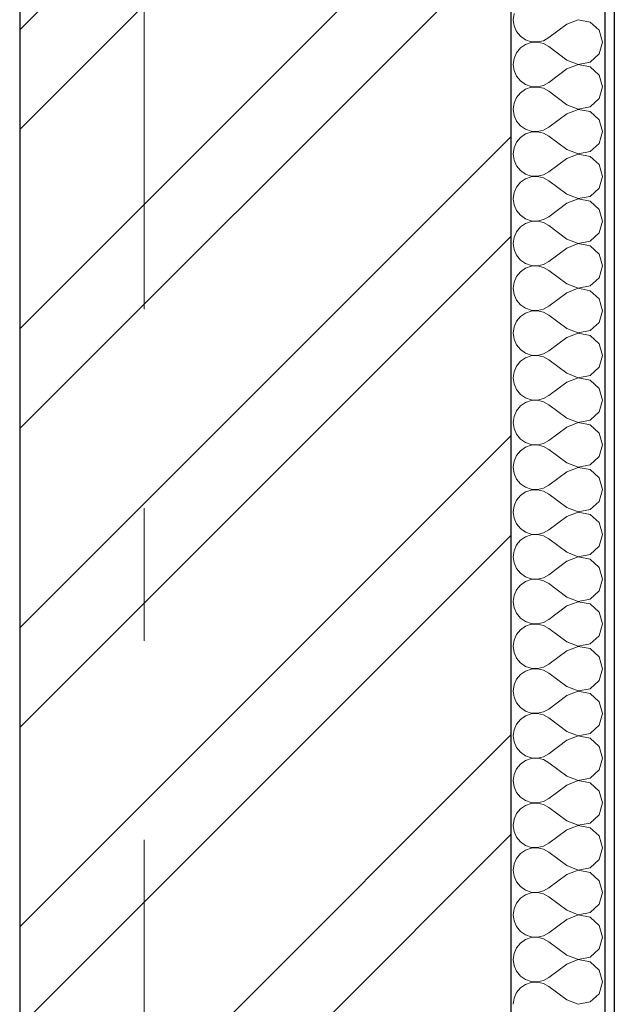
# Model space of a CAD drawing. Header units: millimetres. Extents: x -15683 to 202647, y -7448 to 20513.
# Tile 57 of 114: x 166055 to 166687, y -1966 to -918. Entities that reach past the tile are written whole.
import ezdxf
from ezdxf.enums import TextEntityAlignment as Align

# ---------------------------------------------------------------- set-up
doc = ezdxf.new("R2010")
doc.units = ezdxf.units.MM
doc.header["$MEASUREMENT"] = 0
doc.set_wipeout_variables(frame=1)
doc.linetypes.add('Wipeout_Contour', pattern=[1000, 0, -1000])
doc.linetypes.add('Штрих-Штриховая', pattern=[1093.611073, 529.166651, -211.666656, 141.111112, -211.666656])
doc.layers.add('Конструктив - Стены Несущие', color=7, linetype='Continuous')
doc.layers.add('Элемент Модели - Оси', color=7, linetype='Continuous')
for name, color, linetype, lineweight in [('Конструктив - Стены Несущие_Ном._пера__101', 253, 'Continuous', 5), ('Конструктив - Стены Несущие_Ном._пера__21', 7, 'Continuous', 30), ('Элемент Модели - Оси_Ном._пера__1', 7, 'Continuous', 15), ('Элемент Модели - Оси_Ном._пера__120', 7, 'Continuous', 5)]:
    doc.layers.add(name, color=color, linetype=linetype, lineweight=lineweight)
doc.styles.add('СГЕНЕРИР_СТИЛЬ_1', font='arial.ttf')

# ---------------------------------------------------------------- blocks, each defined once
blk = doc.blocks.new('*X246', base_point=(140863.2, -2680.3))
at = {"layer": 'Конструктив - Стены Несущие_Ном._пера__101', "color": 253, "linetype": 'Continuous', "lineweight": 5}
for p, q in [((166580.8, -911.9), (166579.9, -918.4)), ((166579.9, -918.4), (166580.8, -924.9)), ((166649.1, -918.5), (166637, -923.2)), ((166661.9, -920.9), (166649.1, -918.5)), ((166671.5, -929.7), (166661.9, -920.9)), ((166580.8, -924.9), (166583.4, -930.9)), ((166583.4, -930.9), (166587.6, -936)), ((166637, -923.2), (166618, -937.5)), ((166675.1, -942.2), (166671.5, -929.7)), ((166587.6, -936), (166593, -939.7)), ((166593, -939.7), (166599.2, -941.8)), ((166599.2, -942.7), (166593, -944.8)), ((166599.2, -941.8), (166605.8, -942.1)), ((166605.8, -942.3), (166599.2, -942.7)), ((166605.8, -942.1), (166612.2, -940.7)), ((166612.2, -943.8), (166605.8, -942.3)), ((166612.2, -940.7), (166618, -937.5)), ((166671.5, -954.8), (166675.1, -942.2)), ((166587.6, -948.5), (166583.4, -953.5)), ((166593, -944.8), (166587.6, -948.5)), ((166618, -947), (166612.2, -943.8)), ((166637, -961.3), (166618, -947)), ((166580.8, -959.5), (166579.9, -966)), ((166583.4, -953.5), (166580.8, -959.5)), ((166637, -961.3), (166649.1, -966)), ((166649.1, -966), (166661.9, -963.5)), ((166661.9, -963.5), (166671.5, -954.8)), ((166579.9, -966), (166580.8, -972.6)), ((166580.8, -972.6), (166583.4, -978.6)), ((166637, -970.8), (166618, -985.1)), ((166649.1, -966.1), (166637, -970.8)), ((166661.9, -968.6), (166649.1, -966.1)), ((166671.5, -977.3), (166661.9, -968.6)), ((166583.4, -978.6), (166587.6, -983.6)), ((166587.6, -983.6), (166593, -987.3)), ((166675.1, -989.9), (166671.5, -977.3)), ((166593, -992.4), (166587.6, -996.1)), ((166593, -987.3), (166599.2, -989.4)), ((166599.2, -990.3), (166593, -992.4)), ((166599.2, -989.4), (166605.8, -989.8)), ((166605.8, -990), (166599.2, -990.3)), ((166605.8, -989.8), (166612.2, -988.3)), ((166612.2, -991.4), (166605.8, -990)), ((166612.2, -988.3), (166618, -985.1)), ((166618, -994.6), (166612.2, -991.4)), ((166637, -1008.9), (166618, -994.6)), ((166671.5, -1002.4), (166675.1, -989.9)), ((166583.4, -1001.2), (166580.8, -1007.2)), ((166587.6, -996.1), (166583.4, -1001.2)), ((166661.9, -1011.2), (166671.5, -1002.4)), ((166580.8, -1007.2), (166579.9, -1013.7)), ((166579.9, -1013.7), (166580.8, -1020.2)), ((166637, -1008.9), (166649.1, -1013.6)), ((166649.1, -1013.8), (166637, -1018.4)), ((166649.1, -1013.6), (166661.9, -1011.2)), ((166661.9, -1016.2), (166649.1, -1013.8)), ((166671.5, -1025), (166661.9, -1016.2)), ((166580.8, -1020.2), (166583.4, -1026.2)), ((166583.4, -1026.2), (166587.6, -1031.2)), ((166637, -1018.4), (166618, -1032.7)), ((166675.1, -1037.5), (166671.5, -1025)), ((166587.6, -1031.2), (166593, -1035)), ((166593, -1035), (166599.2, -1037.1)), ((166599.2, -1037.1), (166605.8, -1037.4)), ((166605.8, -1037.4), (166612.2, -1035.9)), ((166612.2, -1035.9), (166618, -1032.7)), ((166587.6, -1043.7), (166583.4, -1048.8)), ((166593, -1040), (166587.6, -1043.7)), ((166599.2, -1037.9), (166593, -1040)), ((166605.8, -1037.6), (166599.2, -1037.9)), ((166612.2, -1039.1), (166605.8, -1037.6)), ((166618, -1042.2), (166612.2, -1039.1)), ((166637, -1056.5), (166618, -1042.2)), ((166671.5, -1050), (166675.1, -1037.5)), ((166580.8, -1054.8), (166579.9, -1061.3)), ((166583.4, -1048.8), (166580.8, -1054.8)), ((166637, -1056.5), (166649.1, -1061.2)), ((166661.9, -1058.8), (166671.5, -1050)), ((166579.9, -1061.3), (166580.8, -1067.8)), ((166580.8, -1067.8), (166583.4, -1073.8)), ((166637, -1066), (166618, -1080.3)), ((166649.1, -1061.4), (166637, -1066)), ((166649.1, -1061.2), (166661.9, -1058.8)), ((166661.9, -1063.8), (166649.1, -1061.4)), ((166671.5, -1072.6), (166661.9, -1063.8)), ((166583.4, -1073.8), (166587.6, -1078.9)), ((166587.6, -1078.9), (166593, -1082.6)), ((166675.1, -1085.1), (166671.5, -1072.6)), ((166593, -1087.6), (166587.6, -1091.3)), ((166593, -1082.6), (166599.2, -1084.7)), ((166599.2, -1085.5), (166593, -1087.6)), ((166599.2, -1084.7), (166605.8, -1085)), ((166605.8, -1085.2), (166599.2, -1085.5)), ((166605.8, -1085), (166612.2, -1083.5)), ((166612.2, -1086.7), (166605.8, -1085.2)), ((166612.2, -1083.5), (166618, -1080.3)), ((166618, -1089.9), (166612.2, -1086.7)), ((166671.5, -1097.6), (166675.1, -1085.1)), ((166583.4, -1096.4), (166580.8, -1102.4)), ((166587.6, -1091.3), (166583.4, -1096.4)), ((166637, -1104.1), (166618, -1089.9)), ((166661.9, -1106.4), (166671.5, -1097.6)), ((166580.8, -1102.4), (166579.9, -1108.9)), ((166579.9, -1108.9), (166580.8, -1115.4)), ((166637, -1104.1), (166649.1, -1108.8)), ((166649.1, -1109), (166637, -1113.7)), ((166649.1, -1108.8), (166661.9, -1106.4)), ((166661.9, -1111.4), (166649.1, -1109)), ((166580.8, -1115.4), (166583.4, -1121.4)), ((166637, -1113.7), (166618, -1128)), ((166671.5, -1120.2), (166661.9, -1111.4)), ((166675.1, -1132.7), (166671.5, -1120.2)), ((166583.4, -1121.4), (166587.6, -1126.5)), ((166587.6, -1126.5), (166593, -1130.2)), ((166593, -1130.2), (166599.2, -1132.3)), ((166605.8, -1132.6), (166612.2, -1131.1)), ((166612.2, -1131.1), (166618, -1128)), ((166587.6, -1138.9), (166583.4, -1144)), ((166593, -1135.2), (166587.6, -1138.9)), ((166599.2, -1133.1), (166593, -1135.2)), ((166599.2, -1132.3), (166605.8, -1132.6)), ((166605.8, -1132.8), (166599.2, -1133.1)), ((166612.2, -1134.3), (166605.8, -1132.8)), ((166618, -1137.5), (166612.2, -1134.3)), ((166637, -1151.8), (166618, -1137.5)), ((166671.5, -1145.2), (166675.1, -1132.7)), ((166580.8, -1150), (166579.9, -1156.5)), ((166583.4, -1144), (166580.8, -1150)), ((166637, -1151.8), (166649.1, -1156.4)), ((166661.9, -1154), (166671.5, -1145.2)), ((166579.9, -1156.5), (166580.8, -1163)), ((166637, -1161.3), (166618, -1175.6)), ((166649.1, -1156.6), (166637, -1161.3)), ((166649.1, -1156.4), (166661.9, -1154)), ((166661.9, -1159), (166649.1, -1156.6)), ((166671.5, -1167.8), (166661.9, -1159)), ((166580.8, -1163), (166583.4, -1169)), ((166583.4, -1169), (166587.6, -1174.1)), ((166675.1, -1180.3), (166671.5, -1167.8)), ((166587.6, -1174.1), (166593, -1177.8)), ((166593, -1182.8), (166587.6, -1186.6)), ((166593, -1177.8), (166599.2, -1179.9)), ((166599.2, -1180.7), (166593, -1182.8)), ((166599.2, -1179.9), (166605.8, -1180.2)), ((166605.8, -1180.4), (166599.2, -1180.7)), ((166605.8, -1180.2), (166612.2, -1178.8)), ((166612.2, -1181.9), (166605.8, -1180.4)), ((166612.2, -1178.8), (166618, -1175.6)), ((166618, -1185.1), (166612.2, -1181.9)), ((166671.5, -1192.9), (166675.1, -1180.3)), ((166583.4, -1191.6), (166580.8, -1197.6)), ((166587.6, -1186.6), (166583.4, -1191.6)), ((166637, -1199.4), (166618, -1185.1)), ((166661.9, -1201.6), (166671.5, -1192.9)), ((166580.8, -1197.6), (166579.9, -1204.1)), ((166579.9, -1204.1), (166580.8, -1210.7)), ((166637, -1199.4), (166649.1, -1204)), ((166649.1, -1204.2), (166637, -1208.9)), ((166649.1, -1204), (166661.9, -1201.6)), ((166661.9, -1206.7), (166649.1, -1204.2)), ((166580.8, -1210.7), (166583.4, -1216.7)), ((166637, -1208.9), (166618, -1223.2)), ((166671.5, -1215.4), (166661.9, -1206.7)), ((166583.4, -1216.7), (166587.6, -1221.7)), ((166587.6, -1221.7), (166593, -1225.4)), ((166593, -1225.4), (166599.2, -1227.5)), ((166612.2, -1226.4), (166618, -1223.2)), ((166675.1, -1228), (166671.5, -1215.4)), ((166587.6, -1234.2), (166583.4, -1239.2)), ((166593, -1230.5), (166587.6, -1234.2)), ((166599.2, -1228.4), (166593, -1230.5)), ((166599.2, -1227.5), (166605.8, -1227.9)), ((166605.8, -1228), (166599.2, -1228.4)), ((166605.8, -1227.9), (166612.2, -1226.4)), ((166612.2, -1229.5), (166605.8, -1228)), ((166618, -1232.7), (166612.2, -1229.5)), ((166637, -1247), (166618, -1232.7)), ((166671.5, -1240.5), (166675.1, -1228)), ((166580.8, -1245.3), (166579.9, -1251.8)), ((166583.4, -1239.2), (166580.8, -1245.3)), ((166661.9, -1249.2), (166671.5, -1240.5)), ((166579.9, -1251.8), (166580.8, -1258.3)), ((166637, -1256.5), (166618, -1270.8)), ((166637, -1247), (166649.1, -1251.7)), ((166649.1, -1251.9), (166637, -1256.5)), ((166649.1, -1251.7), (166661.9, -1249.2)), ((166661.9, -1254.3), (166649.1, -1251.9)), ((166671.5, -1263.1), (166661.9, -1254.3)), ((166580.8, -1258.3), (166583.4, -1264.3)), ((166583.4, -1264.3), (166587.6, -1269.3)), ((166675.1, -1275.6), (166671.5, -1263.1)), ((166587.6, -1269.3), (166593, -1273.1)), ((166593, -1278.1), (166587.6, -1281.8)), ((166593, -1273.1), (166599.2, -1275.2)), ((166599.2, -1276), (166593, -1278.1)), ((166599.2, -1275.2), (166605.8, -1275.5)), ((166605.8, -1275.7), (166599.2, -1276)), ((166605.8, -1275.5), (166612.2, -1274)), ((166612.2, -1277.2), (166605.8, -1275.7)), ((166612.2, -1274), (166618, -1270.8)), ((166618, -1280.3), (166612.2, -1277.2)), ((166671.5, -1288.1), (166675.1, -1275.6)), ((166583.4, -1286.9), (166580.8, -1292.9)), ((166587.6, -1281.8), (166583.4, -1286.9)), ((166637, -1294.6), (166618, -1280.3)), ((166661.9, -1296.9), (166671.5, -1288.1)), ((166580.8, -1292.9), (166579.9, -1299.4)), ((166637, -1294.6), (166649.1, -1299.3)), ((166649.1, -1299.3), (166661.9, -1296.9)), ((166579.9, -1299.4), (166580.8, -1305.9)), ((166580.8, -1305.9), (166583.4, -1311.9)), ((166637, -1304.1), (166618, -1318.4)), ((166649.1, -1299.5), (166637, -1304.1)), ((166661.9, -1301.9), (166649.1, -1299.5)), ((166671.5, -1310.7), (166661.9, -1301.9)), ((166583.4, -1311.9), (166587.6, -1317)), ((166587.6, -1317), (166593, -1320.7)), ((166612.2, -1321.6), (166618, -1318.4)), ((166675.1, -1323.2), (166671.5, -1310.7)), ((166587.6, -1329.4), (166583.4, -1334.5)), ((166593, -1325.7), (166587.6, -1329.4)), ((166593, -1320.7), (166599.2, -1322.8)), ((166599.2, -1323.6), (166593, -1325.7)), ((166599.2, -1322.8), (166605.8, -1323.1)), ((166605.8, -1323.3), (166599.2, -1323.6)), ((166605.8, -1323.1), (166612.2, -1321.6)), ((166612.2, -1324.8), (166605.8, -1323.3)), ((166618, -1328), (166612.2, -1324.8)), ((166637, -1342.2), (166618, -1328)), ((166671.5, -1335.7), (166675.1, -1323.2)), ((166580.8, -1340.5), (166579.9, -1347)), ((166583.4, -1334.5), (166580.8, -1340.5)), ((166661.9, -1344.5), (166671.5, -1335.7)), ((166579.9, -1347), (166580.8, -1353.5)), ((166637, -1342.2), (166649.1, -1346.9)), ((166649.1, -1347.1), (166637, -1351.8)), ((166649.1, -1346.9), (166661.9, -1344.5)), ((166661.9, -1349.5), (166649.1, -1347.1)), ((166671.5, -1358.3), (166661.9, -1349.5)), ((166580.8, -1353.5), (166583.4, -1359.5)), ((166583.4, -1359.5), (166587.6, -1364.6)), ((166637, -1351.8), (166618, -1366)), ((166675.1, -1370.8), (166671.5, -1358.3)), ((166587.6, -1364.6), (166593, -1368.3)), ((166593, -1368.3), (166599.2, -1370.4)), ((166599.2, -1371.2), (166593, -1373.3)), ((166599.2, -1370.4), (166605.8, -1370.7)), ((166605.8, -1370.9), (166599.2, -1371.2)), ((166605.8, -1370.7), (166612.2, -1369.2)), ((166612.2, -1372.4), (166605.8, -1370.9)), ((166612.2, -1369.2), (166618, -1366)), ((166671.5, -1383.3), (166675.1, -1370.8)), ((166583.4, -1382.1), (166580.8, -1388.1)), ((166587.6, -1377), (166583.4, -1382.1)), ((166593, -1373.3), (166587.6, -1377)), ((166618, -1375.6), (166612.2, -1372.4)), ((166637, -1389.9), (166618, -1375.6)), ((166580.8, -1388.1), (166579.9, -1394.6)), ((166637, -1389.9), (166649.1, -1394.5)), ((166649.1, -1394.5), (166661.9, -1392.1)), ((166661.9, -1392.1), (166671.5, -1383.3)), ((166579.9, -1394.6), (166580.8, -1401.1)), ((166580.8, -1401.1), (166583.4, -1407.1)), ((166637, -1399.4), (166618, -1413.7)), ((166649.1, -1394.7), (166637, -1399.4)), ((166661.9, -1397.1), (166649.1, -1394.7)), ((166671.5, -1405.9), (166661.9, -1397.1)), ((166583.4, -1407.1), (166587.6, -1412.2)), ((166587.6, -1412.2), (166593, -1415.9)), ((166612.2, -1416.8), (166618, -1413.7)), ((166675.1, -1418.4), (166671.5, -1405.9)), ((166587.6, -1424.7), (166583.4, -1429.7)), ((166593, -1420.9), (166587.6, -1424.7)), ((166593, -1415.9), (166599.2, -1418)), ((166599.2, -1418.8), (166593, -1420.9)), ((166599.2, -1418), (166605.8, -1418.3)), ((166605.8, -1418.5), (166599.2, -1418.8)), ((166605.8, -1418.3), (166612.2, -1416.8)), ((166612.2, -1420), (166605.8, -1418.5)), ((166618, -1423.2), (166612.2, -1420)), ((166637, -1437.5), (166618, -1423.2)), ((166671.5, -1430.9), (166675.1, -1418.4)), ((166583.4, -1429.7), (166580.8, -1435.7)), ((166661.9, -1439.7), (166671.5, -1430.9)), ((166580.8, -1435.7), (166579.9, -1442.2)), ((166579.9, -1442.2), (166580.8, -1448.7)), ((166637, -1437.5), (166649.1, -1442.1)), ((166649.1, -1442.3), (166637, -1447)), ((166649.1, -1442.1), (166661.9, -1439.7)), ((166661.9, -1444.8), (166649.1, -1442.3)), ((166671.5, -1453.5), (166661.9, -1444.8)), ((166580.8, -1448.7), (166583.4, -1454.8)), ((166583.4, -1454.8), (166587.6, -1459.8)), ((166637, -1447), (166618, -1461.3)), ((166675.1, -1466), (166671.5, -1453.5)), ((166587.6, -1459.8), (166593, -1463.5)), ((166593, -1463.5), (166599.2, -1465.6)), ((166599.2, -1466.5), (166593, -1468.6)), ((166599.2, -1465.6), (166605.8, -1466)), ((166605.8, -1466.1), (166599.2, -1466.5)), ((166605.8, -1466), (166612.2, -1464.5)), ((166612.2, -1467.6), (166605.8, -1466.1)), ((166612.2, -1464.5), (166618, -1461.3)), ((166671.5, -1478.6), (166675.1, -1466)), ((166587.6, -1472.3), (166583.4, -1477.3)), ((166593, -1468.6), (166587.6, -1472.3)), ((166618, -1470.8), (166612.2, -1467.6)), ((166637, -1485.1), (166618, -1470.8)), ((166580.8, -1483.4), (166579.9, -1489.9)), ((166583.4, -1477.3), (166580.8, -1483.4)), ((166637, -1485.1), (166649.1, -1489.8)), ((166649.1, -1489.8), (166661.9, -1487.3)), ((166661.9, -1487.3), (166671.5, -1478.6)), ((166579.9, -1489.9), (166580.8, -1496.4)), ((166580.8, -1496.4), (166583.4, -1502.4)), ((166637, -1494.6), (166618, -1508.9)), ((166649.1, -1490), (166637, -1494.6)), ((166661.9, -1492.4), (166649.1, -1490)), ((166671.5, -1501.2), (166661.9, -1492.4)), ((166583.4, -1502.4), (166587.6, -1507.4)), ((166587.6, -1507.4), (166593, -1511.2)), ((166675.1, -1513.7), (166671.5, -1501.2)), ((166593, -1516.2), (166587.6, -1519.9)), ((166593, -1511.2), (166599.2, -1513.3)), ((166599.2, -1514.1), (166593, -1516.2)), ((166599.2, -1513.3), (166605.8, -1513.6)), ((166605.8, -1513.8), (166599.2, -1514.1)), ((166605.8, -1513.6), (166612.2, -1512.1)), ((166612.2, -1515.3), (166605.8, -1513.8)), ((166612.2, -1512.1), (166618, -1508.9)), ((166618, -1518.4), (166612.2, -1515.3)), ((166637, -1532.7), (166618, -1518.4)), ((166671.5, -1526.2), (166675.1, -1513.7)), ((166583.4, -1525), (166580.8, -1531)), ((166587.6, -1519.9), (166583.4, -1525)), ((166661.9, -1535), (166671.5, -1526.2)), ((166580.8, -1531), (166579.9, -1537.5)), ((166579.9, -1537.5), (166580.8, -1544)), ((166637, -1532.7), (166649.1, -1537.4)), ((166649.1, -1537.6), (166637, -1542.2)), ((166649.1, -1537.4), (166661.9, -1535)), ((166661.9, -1540), (166649.1, -1537.6)), ((166671.5, -1548.8), (166661.9, -1540)), ((166580.8, -1544), (166583.4, -1550)), ((166583.4, -1550), (166587.6, -1555.1)), ((166637, -1542.2), (166618, -1556.5)), ((166675.1, -1561.3), (166671.5, -1548.8)), ((166587.6, -1555.1), (166593, -1558.8)), ((166593, -1558.8), (166599.2, -1560.9)), ((166599.2, -1560.9), (166605.8, -1561.2)), ((166605.8, -1561.2), (166612.2, -1559.7)), ((166612.2, -1559.7), (166618, -1556.5)), ((166587.6, -1567.5), (166583.4, -1572.6)), ((166593, -1563.8), (166587.6, -1567.5)), ((166599.2, -1561.7), (166593, -1563.8)), ((166605.8, -1561.4), (166599.2, -1561.7)), ((166612.2, -1562.9), (166605.8, -1561.4)), ((166618, -1566), (166612.2, -1562.9)), ((166637, -1580.3), (166618, -1566)), ((166671.5, -1573.8), (166675.1, -1561.3)), ((166580.8, -1578.6), (166579.9, -1585.1)), ((166583.4, -1572.6), (166580.8, -1578.6)), ((166637, -1580.3), (166649.1, -1585)), ((166661.9, -1582.6), (166671.5, -1573.8)), ((166579.9, -1585.1), (166580.8, -1591.6)), ((166580.8, -1591.6), (166583.4, -1597.6)), ((166637, -1589.9), (166618, -1604.1)), ((166649.1, -1585.2), (166637, -1589.9)), ((166649.1, -1585), (166661.9, -1582.6)), ((166661.9, -1587.6), (166649.1, -1585.2)), ((166671.5, -1596.4), (166661.9, -1587.6)), ((166583.4, -1597.6), (166587.6, -1602.7)), ((166587.6, -1602.7), (166593, -1606.4)), ((166675.1, -1608.9), (166671.5, -1596.4)), ((166593, -1611.4), (166587.6, -1615.1)), ((166593, -1606.4), (166599.2, -1608.5)), ((166599.2, -1609.3), (166593, -1611.4)), ((166599.2, -1608.5), (166605.8, -1608.8)), ((166605.8, -1609), (166599.2, -1609.3)), ((166605.8, -1608.8), (166612.2, -1607.3)), ((166612.2, -1610.5), (166605.8, -1609)), ((166612.2, -1607.3), (166618, -1604.1)), ((166618, -1613.7), (166612.2, -1610.5)), ((166671.5, -1621.4), (166675.1, -1608.9)), ((166583.4, -1620.2), (166580.8, -1626.2)), ((166587.6, -1615.1), (166583.4, -1620.2)), ((166637, -1628), (166618, -1613.7)), ((166661.9, -1630.2), (166671.5, -1621.4)), ((166580.8, -1626.2), (166579.9, -1632.7)), ((166579.9, -1632.7), (166580.8, -1639.2)), ((166637, -1628), (166649.1, -1632.6)), ((166649.1, -1632.8), (166637, -1637.5)), ((166649.1, -1632.6), (166661.9, -1630.2)), ((166661.9, -1635.2), (166649.1, -1632.8)), ((166580.8, -1639.2), (166583.4, -1645.2)), ((166637, -1637.5), (166618, -1651.8)), ((166671.5, -1644), (166661.9, -1635.2)), ((166675.1, -1656.5), (166671.5, -1644)), ((166583.4, -1645.2), (166587.6, -1650.3)), ((166587.6, -1650.3), (166593, -1654)), ((166593, -1654), (166599.2, -1656.1)), ((166605.8, -1656.4), (166612.2, -1654.9)), ((166612.2, -1654.9), (166618, -1651.8)), ((166587.6, -1662.8), (166583.4, -1667.8)), ((166593, -1659), (166587.6, -1662.8)), ((166599.2, -1656.9), (166593, -1659)), ((166599.2, -1656.1), (166605.8, -1656.4)), ((166605.8, -1656.6), (166599.2, -1656.9)), ((166612.2, -1658.1), (166605.8, -1656.6)), ((166618, -1661.3), (166612.2, -1658.1)), ((166637, -1675.6), (166618, -1661.3)), ((166671.5, -1669), (166675.1, -1656.5)), ((166580.8, -1673.8), (166579.9, -1680.3)), ((166583.4, -1667.8), (166580.8, -1673.8)), ((166637, -1675.6), (166649.1, -1680.2)), ((166661.9, -1677.8), (166671.5, -1669)), ((166579.9, -1680.3), (166580.8, -1686.8)), ((166637, -1685.1), (166618, -1699.4)), ((166649.1, -1680.4), (166637, -1685.1)), ((166649.1, -1680.2), (166661.9, -1677.8)), ((166661.9, -1682.8), (166649.1, -1680.4)), ((166671.5, -1691.6), (166661.9, -1682.8)), ((166580.8, -1686.8), (166583.4, -1692.9)), ((166583.4, -1692.9), (166587.6, -1697.9)), ((166675.1, -1704.1), (166671.5, -1691.6)), ((166587.6, -1697.9), (166593, -1701.6)), ((166593, -1706.7), (166587.6, -1710.4)), ((166593, -1701.6), (166599.2, -1703.7)), ((166599.2, -1704.6), (166593, -1706.7)), ((166599.2, -1703.7), (166605.8, -1704)), ((166605.8, -1704.2), (166599.2, -1704.6)), ((166605.8, -1704), (166612.2, -1702.6)), ((166612.2, -1705.7), (166605.8, -1704.2)), ((166612.2, -1702.6), (166618, -1699.4)), ((166618, -1708.9), (166612.2, -1705.7)), ((166671.5, -1716.7), (166675.1, -1704.1)), ((166583.4, -1715.4), (166580.8, -1721.4)), ((166587.6, -1710.4), (166583.4, -1715.4)), ((166637, -1723.2), (166618, -1708.9)), ((166661.9, -1725.4), (166671.5, -1716.7)), ((166580.8, -1721.4), (166579.9, -1728)), ((166579.9, -1728), (166580.8, -1734.5)), ((166637, -1723.2), (166649.1, -1727.9)), ((166649.1, -1728), (166637, -1732.7)), ((166649.1, -1727.9), (166661.9, -1725.4)), ((166661.9, -1730.5), (166649.1, -1728)), ((166580.8, -1734.5), (166583.4, -1740.5)), ((166637, -1732.7), (166618, -1747)), ((166671.5, -1739.2), (166661.9, -1730.5)), ((166583.4, -1740.5), (166587.6, -1745.5)), ((166587.6, -1745.5), (166593, -1749.2)), ((166593, -1749.2), (166599.2, -1751.3)), ((166612.2, -1750.2), (166618, -1747)), ((166675.1, -1751.8), (166671.5, -1739.2)), ((166587.6, -1758), (166583.4, -1763.1)), ((166593, -1754.3), (166587.6, -1758)), ((166599.2, -1752.2), (166593, -1754.3)), ((166599.2, -1751.3), (166605.8, -1751.7)), ((166605.8, -1751.9), (166599.2, -1752.2)), ((166605.8, -1751.7), (166612.2, -1750.2)), ((166612.2, -1753.3), (166605.8, -1751.9)), ((166618, -1756.5), (166612.2, -1753.3)), ((166637, -1770.8), (166618, -1756.5)), ((166671.5, -1764.3), (166675.1, -1751.8)), ((166580.8, -1769.1), (166579.9, -1775.6)), ((166583.4, -1763.1), (166580.8, -1769.1)), ((166661.9, -1773.1), (166671.5, -1764.3)), ((166579.9, -1775.6), (166580.8, -1782.1)), ((166637, -1780.3), (166618, -1794.6)), ((166637, -1770.8), (166649.1, -1775.5)), ((166649.1, -1775.7), (166637, -1780.3)), ((166649.1, -1775.5), (166661.9, -1773.1)), ((166661.9, -1778.1), (166649.1, -1775.7)), ((166671.5, -1786.9), (166661.9, -1778.1)), ((166580.8, -1782.1), (166583.4, -1788.1)), ((166583.4, -1788.1), (166587.6, -1793.1)), ((166675.1, -1799.4), (166671.5, -1786.9)), ((166587.6, -1793.1), (166593, -1796.9)), ((166593, -1801.9), (166587.6, -1805.6)), ((166593, -1796.9), (166599.2, -1799)), ((166599.2, -1799.8), (166593, -1801.9)), ((166599.2, -1799), (166605.8, -1799.3)), ((166605.8, -1799.5), (166599.2, -1799.8)), ((166605.8, -1799.3), (166612.2, -1797.8)), ((166612.2, -1801), (166605.8, -1799.5)), ((166612.2, -1797.8), (166618, -1794.6)), ((166618, -1804.1), (166612.2, -1801)), ((166671.5, -1811.9), (166675.1, -1799.4)), ((166583.4, -1810.7), (166580.8, -1816.7)), ((166587.6, -1805.6), (166583.4, -1810.7)), ((166637, -1818.4), (166618, -1804.1)), ((166661.9, -1820.7), (166671.5, -1811.9)), ((166580.8, -1816.7), (166579.9, -1823.2)), ((166637, -1818.4), (166649.1, -1823.1)), ((166649.1, -1823.1), (166661.9, -1820.7)), ((166579.9, -1823.2), (166580.8, -1829.7)), ((166580.8, -1829.7), (166583.4, -1835.7)), ((166637, -1828), (166618, -1842.2)), ((166649.1, -1823.3), (166637, -1828)), ((166661.9, -1825.7), (166649.1, -1823.3)), ((166671.5, -1834.5), (166661.9, -1825.7)), ((166583.4, -1835.7), (166587.6, -1840.8)), ((166587.6, -1840.8), (166593, -1844.5)), ((166612.2, -1845.4), (166618, -1842.2)), ((166675.1, -1847), (166671.5, -1834.5)), ((166587.6, -1853.2), (166583.4, -1858.3)), ((166593, -1849.5), (166587.6, -1853.2)), ((166593, -1844.5), (166599.2, -1846.6)), ((166599.2, -1847.4), (166593, -1849.5)), ((166599.2, -1846.6), (166605.8, -1846.9)), ((166605.8, -1847.1), (166599.2, -1847.4)), ((166605.8, -1846.9), (166612.2, -1845.4)), ((166612.2, -1848.6), (166605.8, -1847.1)), ((166618, -1851.8), (166612.2, -1848.6)), ((166637, -1866), (166618, -1851.8)), ((166671.5, -1859.5), (166675.1, -1847)), ((166580.8, -1864.3), (166579.9, -1870.8)), ((166583.4, -1858.3), (166580.8, -1864.3)), ((166661.9, -1868.3), (166671.5, -1859.5)), ((166579.9, -1870.8), (166580.8, -1877.3)), ((166637, -1866), (166649.1, -1870.7)), ((166649.1, -1870.9), (166637, -1875.6)), ((166649.1, -1870.7), (166661.9, -1868.3)), ((166661.9, -1873.3), (166649.1, -1870.9)), ((166671.5, -1882.1), (166661.9, -1873.3)), ((166580.8, -1877.3), (166583.4, -1883.3)), ((166583.4, -1883.3), (166587.6, -1888.4)), ((166637, -1875.6), (166618, -1889.9)), ((166675.1, -1894.6), (166671.5, -1882.1)), ((166587.6, -1888.4), (166593, -1892.1)), ((166593, -1892.1), (166599.2, -1894.2)), ((166599.2, -1895), (166593, -1897.1)), ((166599.2, -1894.2), (166605.8, -1894.5)), ((166605.8, -1894.7), (166599.2, -1895)), ((166605.8, -1894.5), (166612.2, -1893)), ((166612.2, -1896.2), (166605.8, -1894.7)), ((166612.2, -1893), (166618, -1889.9)), ((166671.5, -1907.1), (166675.1, -1894.6)), ((166583.4, -1905.9), (166580.8, -1911.9)), ((166587.6, -1900.9), (166583.4, -1905.9)), ((166593, -1897.1), (166587.6, -1900.9)), ((166618, -1899.4), (166612.2, -1896.2)), ((166637, -1913.7), (166618, -1899.4)), ((166580.8, -1911.9), (166579.9, -1918.4)), ((166637, -1913.7), (166649.1, -1918.3)), ((166649.1, -1918.3), (166661.9, -1915.9)), ((166661.9, -1915.9), (166671.5, -1907.1)), ((166579.9, -1918.4), (166580.8, -1924.9)), ((166580.8, -1924.9), (166583.4, -1930.9)), ((166637, -1923.2), (166618, -1937.5)), ((166649.1, -1918.5), (166637, -1923.2)), ((166661.9, -1920.9), (166649.1, -1918.5)), ((166671.5, -1929.7), (166661.9, -1920.9)), ((166583.4, -1930.9), (166587.6, -1936)), ((166587.6, -1936), (166593, -1939.7)), ((166612.2, -1940.7), (166618, -1937.5)), ((166675.1, -1942.2), (166671.5, -1929.7)), ((166587.6, -1948.5), (166583.4, -1953.5)), ((166593, -1944.8), (166587.6, -1948.5)), ((166593, -1939.7), (166599.2, -1941.8)), ((166599.2, -1942.7), (166593, -1944.8)), ((166599.2, -1941.8), (166605.8, -1942.1)), ((166605.8, -1942.3), (166599.2, -1942.7)), ((166605.8, -1942.1), (166612.2, -1940.7)), ((166612.2, -1943.8), (166605.8, -1942.3)), ((166618, -1947), (166612.2, -1943.8)), ((166637, -1961.3), (166618, -1947)), ((166671.5, -1954.8), (166675.1, -1942.2)), ((166583.4, -1953.5), (166580.8, -1959.5)), ((166661.9, -1963.5), (166671.5, -1954.8)), ((166580.8, -1959.5), (166579.9, -1966)), ((166637, -1961.3), (166649.1, -1966)), ((166649.1, -1966), (166661.9, -1963.5))]:
    blk.add_line(p, q, dxfattribs=at)
blk = doc.blocks.new('Элемент Разреза_199_3', base_point=(140863.2, -2680.3))
at = {"color": 254, "linetype": 'Wipeout_Contour', "lineweight": 0, "ltscale": 665327.59148}
blk.add_wipeout([(166055, -3006.8), (166577.5, -3006.8), (166577.5, 1169.7), (166055, 1169.7)], dxfattribs=at).dxf.layer = 'Конструктив - Стены Несущие'
at = {"color": 254, "linetype": 'Wipeout_Contour', "lineweight": 0, "ltscale": 1000193.148449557}
blk.add_wipeout([(166677.5, 1169.7), (166677.5, -3006.8), (166684.7, -3006.8), (166684.7, -2300.3), (166687.5, -2300.3), (166687.5, 1169.7)], dxfattribs=at).dxf.layer = 'Конструктив - Стены Несущие'
at = {"layer": 'Конструктив - Стены Несущие_Ном._пера__101', "linetype": 'Continuous', "lineweight": 5}
h = blk.add_hatch(dxfattribs=at)
h.set_pattern_fill('КИРПИЧ_01_0003', color=253, style=0, pattern_type=2)
h.set_pattern_definition([(45, (140863.2, -2680.33), (-159.099, 159.099), []), (45, (140810.16, -2627.3), (-159.099, 159.099), [])])
h.paths.add_polyline_path([(166055, -3006.8), (166577.5, -3006.8), (166577.5, 1169.7), (166055, 1169.7)])
h = blk.add_hatch(dxfattribs=at)
h.set_pattern_fill('ШТУКАТУРКА__ГИПС_01_0003', color=253, style=0, pattern_type=2)
h.set_pattern_definition([(45, (140863.19, -2330.33), (-111.3693, 111.3693), [0, -105, 0, -157.5]), (110, (141213.19, -2330.33), (148.0016, 53.8682), [0, -77, 0, -133])])
h.paths.add_polyline_path([(166677.5, 1169.7), (166677.5, -3006.8), (166684.7, -3006.8), (166684.7, -2300.3), (166687.5, -2300.3), (166687.5, 1169.7)])
at = {"layer": 'Конструктив - Стены Несущие_Ном._пера__21', "color": 7, "linetype": 'Continuous', "lineweight": 30}
for p, q in [((166055, 1169.7), (166055, -3006.8)), ((166687.5, 1169.7), (166687.5, -3006.8))]:
    blk.add_line(p, q, dxfattribs=at)
at = {"color": 254, "linetype": 'Wipeout_Contour', "lineweight": 0, "ltscale": 666572.374524}
blk.add_wipeout([(166577.5, 1169.7), (166577.5, -3006.8), (166677.5, -3006.8), (166677.5, 1169.7)], dxfattribs=at).dxf.layer = 'Конструктив - Стены Несущие'
at = {"layer": 'Конструктив - Стены Несущие_Ном._пера__21', "color": 7, "linetype": 'Continuous', "lineweight": 30}
for p, q in [((166577.5, 1169.7), (166577.5, -3006.8)), ((166677.5, 1169.7), (166677.5, -3006.8))]:
    blk.add_line(p, q, dxfattribs=at)
at = {"layer": 'Конструктив - Стены Несущие', "lineweight": 0}
blk.add_blockref('*X246', (140863.2, -2680.3), dxfattribs=at)
blk = doc.blocks.new('Стандартный Маркер Сетки[30]_3', base_point=(166187.5, 14319.7))
at = {"layer": 'Элемент Модели - Оси_Ном._пера__120', "color": 7, "linetype": 'Штрих-Штриховая', "lineweight": 5}
blk.add_line((166187.5, 13519.7), (166187.5, -4880.3), dxfattribs=at)
at = {"layer": 'Элемент Модели - Оси_Ном._пера__1', "color": 7, "lineweight": 15, "style": 'СГЕНЕРИР_СТИЛЬ_1'}
blk.add_attdef('AC_MarkerText_1', text='', height=350, rotation=360, dxfattribs=at).set_placement((166187.5, -5980.3), align=Align.TOP_CENTER)
blk = doc.blocks.new('Стандартный Маркер Сетки[31]_3', base_point=(166187.5, 14319.7))
at = {"layer": 'Элемент Модели - Оси_Ном._пера__120', "color": 7, "linetype": 'Штрих-Штриховая', "lineweight": 5}
blk.add_line((166187.5, 13519.7), (166187.5, -4880.3), dxfattribs=at)
at = {"layer": 'Элемент Модели - Оси_Ном._пера__1', "color": 7, "lineweight": 15, "style": 'СГЕНЕРИР_СТИЛЬ_1'}
blk.add_attdef('AC_MarkerText_1', text='', height=350, rotation=360, dxfattribs=at).set_placement((166187.5, -5980.3), align=Align.TOP_CENTER)

msp = doc.modelspace()

# ---------------------------------------------------------------- block references
at = {"layer": 'Конструктив - Стены Несущие', "lineweight": 0}
msp.add_blockref('Элемент Разреза_199_3', (140863.2, -2680.3), dxfattribs=at)

# ---------------------------------------------------------------- next in the draw order: block references
at = {"layer": 'Элемент Модели - Оси', "color": 7, "linetype": 'Continuous', "lineweight": 5}
for name in ['Стандартный Маркер Сетки[30]_3', 'Стандартный Маркер Сетки[31]_3']:
    msp.add_blockref(name, (166187.5, 14319.7), dxfattribs=at)

doc.saveas('drawing.dxf')
